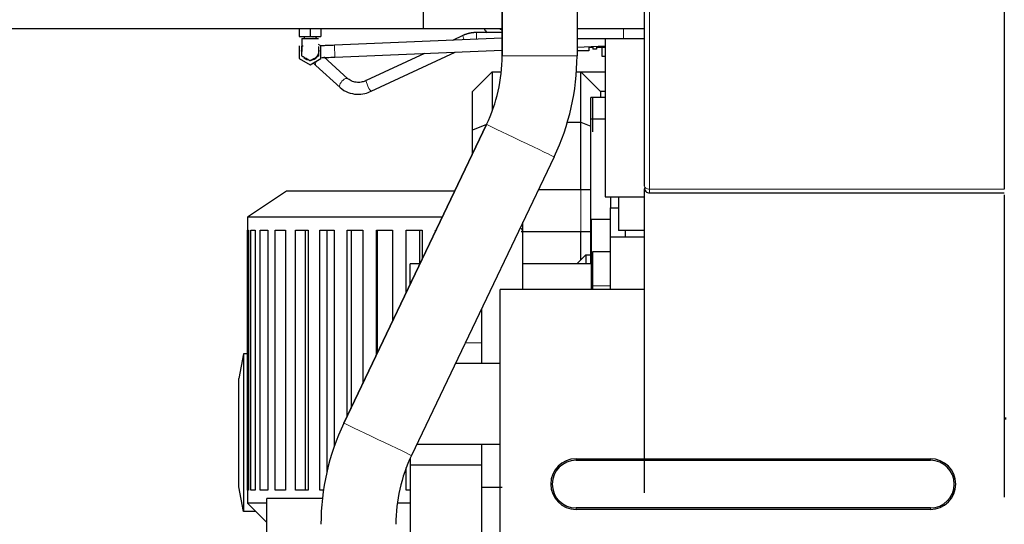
# Model space of a CAD drawing. Header units: inches. Extents: x 0 to 29700, y -16 to 21000.
# Tile 83 of 212: x 2081 to 3081, y 15321 to 15834. Entities that reach past the tile are written whole.
import ezdxf

# ---------------------------------------------------------------- set-up
doc = ezdxf.new("R2010")
doc.units = ezdxf.units.IN
doc.layers.add('254', color=7, linetype='Continuous', true_color=0xffffff)
doc.styles.add('latin_extended', font='simplex.shx')
doc.dimstyles.get("Standard").update_dxf_attribs({"dimtxt": 0.18, "dimasz": 0.18, "dimexe": 0.18, "dimexo": 0.0625, "dimgap": 0.09, "dimtad": 0, "dimtih": 1, "dimtoh": 1, "dimdec": 4, "dimzin": 0, "dimdsep": 46, "dimtxsty": 'Standard', "dimcen": 0.09, "dimadec": 0, "dimazin": 0, "dimtfac": 1, "dimtdec": 4, "dimtofl": 0, "dimtmove": 0, "dimatfit": 3, "dimfxl": 1, "dimtolj": 1, "dimtzin": 0, "dimarcsym": 0})

# ---------------------------------------------------------------- blocks, each defined once
blk = doc.blocks.new('_U1')
at = {"layer": '254', "color": 3, "linetype": 'Continuous', "lineweight": 13, "transparency": 16777216}
for p, q in [((1173.1, 16341.6), (1173.1, 12903.6)), ((3081.1, 13418.6), (3081.1, 12903.6)), ((2906.1, 12953.6), (1348.1, 12953.6))]:
    blk.add_line(p, q, dxfattribs=at)
at = {"layer": '254', "color": 3, "transparency": 16777216}
for points in [[(1348.1, 12982.8), (1348.1, 12924.4), (1173.1, 12953.6)], [(2906.1, 12924.4), (2906.1, 12982.8), (3081.1, 12953.6)]]:
    blk.add_solid(points, dxfattribs=at)
at = {"layer": 'Defpoints', "color": 0, "transparency": 16777216}
for p in [(1173.1, 16391.6), (3081.1, 13468.6), (1173.1, 12953.6)]:
    blk.add_point(p, dxfattribs=at)
at = {"layer": '254', "color": 2, "lineweight": 13, "transparency": 16777216, "insert": (1835.4, 13216.1), "char_height": 175, "attachment_point": 1, "style": 'latin_extended'}
blk.add_mtext('\\A1;1908', dxfattribs=at)

msp = doc.modelspace()

# ---------------------------------------------------------------- linework, layer by layer
at = {"layer": '254', "color": 2, "linetype": 'Continuous', "lineweight": 25}
for p, q in [((2491.085, 15824.612), (2491.085, 16650.612)), ((2571.043, 15981.612), (2571.043, 15796.949)), ((2571.054, 15796.949), (2571.054, 15981.612)), ((2647.126, 15981.612), (2647.126, 15796.949)), ((2715.585, 15664.704), (2715.585, 15961.934)), ((3081.085, 15960.496), (3081.085, 15661.606)), ((1779.085, 15824.612), (2491.085, 15824.612)), ((2365.085, 15824.612), (2365.085, 15816.612)), ((2376.085, 15824.612), (2376.085, 15816.612)), ((2387.085, 15824.612), (2387.085, 15816.612)), ((2491.085, 15824.612), (2571.042, 15824.612)), ((2571.043, 15820.612), (2544.944, 15820.612)), ((2647.127, 15824.612), (2715.583, 15824.612)), ((2365.085, 15816.612), (2376.085, 15816.612)), ((2367.585, 15814.612), (2367.587, 15814.612)), ((2370.085, 15816.612), (2370.085, 15814.612)), ((2376.085, 15816.612), (2387.085, 15816.612)), ((2382.085, 15814.612), (2382.085, 15816.612)), ((2571.039, 15814.692), (2400.815, 15807.641)), ((2531.301, 15817.603), (2520.568, 15812.601)), ((2647.127, 15814.612), (2694.426, 15814.612)), ((2675.768, 15814.611), (2675.768, 15653.642)), ((2694.426, 15814.612), (2715.586, 15814.612)), ((2365.085, 15806.963), (2365.085, 15794.261)), ((2387.085, 15806.963), (2384.584, 15808.406)), ((2387.085, 15794.261), (2387.085, 15806.963)), ((2400.815, 15807.64), (2400.815, 15807.641)), ((2401.311, 15795.651), (2571.041, 15802.682)), ((2438.144, 15760.943), (2523.463, 15800.711)), ((2647.124, 15805.833), (2675.767, 15807.019)), ((2659.085, 15801.91), (2647.126, 15801.91)), ((2659.085, 15806.328), (2659.085, 15801.91)), ((2659.085, 15805.612), (2663.085, 15805.612)), ((2663.085, 15806.494), (2663.085, 15803.642)), ((2666.96, 15803.642), (2663.085, 15803.642)), ((2666.96, 15806.655), (2666.96, 15803.642)), ((2666.96, 15805.612), (2672.585, 15805.612)), ((2672.585, 15805.374), (2672.585, 15806.888)), ((2672.585, 15796.136), (2672.585, 15805.374)), ((2675.768, 15805.374), (2672.585, 15805.374)), ((2365.085, 15794.261), (2376.085, 15787.91)), ((2376.085, 15787.91), (2387.085, 15794.261)), ((2414.517, 15773.712), (2390.007, 15796.044)), ((2492.288, 15799.419), (2433.074, 15771.82)), ((2675.768, 15796.136), (2672.585, 15796.136)), ((2381.925, 15787.173), (2406.436, 15764.842)), ((2561.084, 15780.752), (2541.084, 15760.752)), ((2561.084, 15780.752), (2570.232, 15780.752)), ((2561.084, 15780.752), (2561.084, 15741.033)), ((2646.573, 15780.752), (2651.085, 15780.752)), ((2651.085, 15780.752), (2675.768, 15780.752)), ((2671.085, 15760.752), (2651.085, 15780.752)), ((2651.085, 15729.727), (2651.085, 15780.752)), ((2541.084, 15721.443), (2541.084, 15760.752)), ((2675.768, 15760.752), (2671.085, 15760.752)), ((2671.085, 15760.752), (2671.085, 15754.711)), ((2661.085, 15732.712), (2661.085, 15754.712)), ((2675.767, 15754.712), (2661.085, 15754.712)), ((2663.085, 15719.612), (2663.085, 15754.612)), ((2661.085, 15601.712), (2661.085, 15732.712)), ((2675.767, 15732.712), (2661.085, 15732.712)), ((2555.211, 15727.108), (2410.31, 15423.919)), ((2410.321, 15423.919), (2555.222, 15727.108)), ((2555.322, 15727.34), (2541.084, 15721.443)), ((2541.084, 15697.549), (2541.084, 15721.443)), ((2637.437, 15729.727), (2651.085, 15729.727)), ((2651.085, 15660.711), (2651.085, 15729.727)), ((2651.085, 15729.727), (2661.085, 15725.585)), ((2623.859, 15694.304), (2478.958, 15391.115)), ((2715.585, 15353.11), (2715.585, 15661.754)), ((2352.08, 15659.387), (2312.48, 15632.987)), ((2522.844, 15659.387), (2352.08, 15659.387)), ((2675.768, 15653.642), (2715.586, 15653.642)), ((2681.085, 15653.644), (2681.085, 15642.612)), ((2689.085, 15653.642), (2689.085, 15619.641)), ((2720.585, 15657.804), (3081.085, 15657.804)), ((3081.085, 15655.794), (3081.085, 15348.961)), ((2681.085, 15612.662), (2681.085, 15642.612)), ((2681.085, 15642.612), (2689.087, 15642.612)), ((2312.48, 15632.987), (2312.48, 15342.587)), ((2510.216, 15632.987), (2312.48, 15632.987)), ((2681.085, 15630.812), (2661.585, 15630.812)), ((2661.585, 15630.812), (2661.585, 15559.817)), ((2312.482, 15355.787), (2312.482, 15619.787)), ((2312.482, 15619.787), (2313.498, 15619.787)), ((2313.498, 15619.787), (2313.498, 15355.787)), ((2315.822, 15355.787), (2315.822, 15619.787)), ((2315.822, 15619.787), (2320.219, 15619.787)), ((2320.219, 15619.787), (2320.219, 15355.787)), ((2325.362, 15355.787), (2325.362, 15619.787)), ((2325.362, 15619.787), (2332.947, 15619.787)), ((2332.947, 15619.787), (2332.947, 15355.787)), ((2340.685, 15355.787), (2340.685, 15619.787)), ((2340.685, 15619.787), (2351.127, 15619.787)), ((2351.127, 15619.787), (2351.127, 15355.787)), ((2361.122, 15355.787), (2361.122, 15619.787)), ((2361.122, 15619.787), (2373.963, 15619.787)), ((2371.091, 15619.787), (2371.091, 15355.787)), ((2373.963, 15619.787), (2373.963, 15355.787)), ((2385.778, 15355.787), (2385.778, 15619.787)), ((2385.778, 15619.787), (2400.459, 15619.787)), ((2392.969, 15619.787), (2392.969, 15374.065)), ((2400.459, 15619.787), (2400.459, 15400.06)), ((2413.577, 15430.754), (2413.577, 15619.787)), ((2413.577, 15619.787), (2429.455, 15619.787)), ((2417.676, 15619.787), (2417.676, 15439.334)), ((2429.455, 15619.787), (2429.455, 15463.977)), ((2443.303, 15492.951), (2443.303, 15619.787)), ((2443.303, 15619.787), (2459.684, 15619.787)), ((2444.132, 15619.787), (2444.132, 15494.684)), ((2459.684, 15619.787), (2459.684, 15527.226)), ((2473.657, 15556.464), (2473.657, 15619.787)), ((2473.657, 15619.787), (2489.827, 15619.787)), ((2487.373, 15585.809), (2487.373, 15619.787)), ((2489.827, 15619.787), (2489.827, 15590.297)), ((2503.314, 15618.516), (2503.314, 15619.787)), ((2651.085, 15589.811), (2651.085, 15618.713)), ((2715.587, 15612.662), (2681.085, 15612.662)), ((2681.085, 15559.802), (2681.085, 15612.662)), ((2715.586, 15619.641), (2689.085, 15619.641)), ((2696.085, 15619.641), (2696.085, 15612.662)), ((2661.085, 15585.812), (2661.085, 15601.712)), ((2661.585, 15601.712), (2661.085, 15601.712)), ((2656.084, 15594.811), (2647.085, 15585.812)), ((2656.084, 15594.811), (2661.085, 15594.811)), ((2656.084, 15594.811), (2656.084, 15585.809)), ((2663.085, 15563.312), (2663.085, 15598.312)), ((2663.085, 15598.312), (2681.085, 15598.312)), ((2487.683, 15585.812), (2477.585, 15585.812)), ((2477.585, 15564.683), (2477.585, 15585.812)), ((2661.585, 15585.812), (2592.085, 15585.812)), ((2663.085, 15559.806), (2663.085, 15563.312)), ((2569.085, 15428.181), (2569.085, 15559.807)), ((2715.582, 15559.807), (2569.085, 15559.807)), ((2308.48, 15494.387), (2303.53, 15469.387)), ((2312.481, 15494.387), (2308.48, 15494.387)), ((2308.48, 15494.387), (2308.48, 15334.387)), ((2569.085, 15484.543), (2523.609, 15484.543)), ((2303.53, 15359.387), (2303.53, 15469.387)), ((2569.085, 15082.109), (2569.085, 15428.181)), ((3083.085, 15428.181), (3081.077, 15428.181)), ((3081.08, 15429.222), (3083.085, 15429.222)), ((2484.42, 15402.543), (2569.085, 15402.543)), ((2477.585, 15388.168), (2477.585, 15381.483)), ((2550.084, 15381.481), (2477.585, 15381.481)), ((2477.585, 15381.481), (2477.585, 15167.495)), ((2646.085, 15387.781), (3006.085, 15387.781)), ((2646.085, 15386.281), (3006.085, 15386.281)), ((2473.657, 15355.787), (2473.657, 15378.726)), ((2308.48, 15334.387), (2303.53, 15359.387)), ((2313.498, 15355.787), (2312.482, 15355.787)), ((2320.219, 15355.787), (2315.822, 15355.787)), ((2332.947, 15355.787), (2325.362, 15355.787)), ((2351.127, 15355.787), (2340.685, 15355.787)), ((2373.963, 15355.787), (2361.122, 15355.787)), ((2389.558, 15355.787), (2385.778, 15355.787)), ((2477.585, 15355.787), (2473.657, 15355.787)), ((2312.48, 15342.587), (2332.084, 15322.982)), ((2332.08, 15342.587), (2312.48, 15342.587)), ((2388.503, 15347.612), (2332.085, 15347.612)), ((2332.085, 15233.612), (2332.085, 15347.612)), ((2477.574, 15342.587), (2464.52, 15342.587)), ((2320.68, 15334.387), (2308.48, 15334.387)), ((3006.085, 15337.938), (2646.085, 15337.938)), ((3006.085, 15336.438), (2646.085, 15336.438))]:
    msp.add_line(p, q, dxfattribs=at)
at = {"layer": '254', "color": 110, "linetype": 'Continuous', "lineweight": 13}
for p, q in [((2720.585, 15960.496), (2720.585, 15661.606)), ((2544.944, 15820.612), (2544.944, 15813.611)), ((2694.426, 15824.612), (2694.426, 15814.612)), ((2401.311, 15795.651), (2400.815, 15807.64)), ((2647.126, 15796.949), (2571.054, 15796.949)), ((3081.085, 15661.606), (2720.585, 15661.606)), ((2681.085, 15563.312), (2663.085, 15563.312)), ((2533.66, 15505.577), (2550.084, 15505.577)), ((2646.085, 15386.281), (2646.085, 15387.781)), ((3006.085, 15386.281), (3006.085, 15387.781)), ((2646.085, 15337.938), (2646.085, 15336.438)), ((3006.085, 15337.938), (3006.085, 15336.438))]:
    msp.add_line(p, q, dxfattribs=at)
at = {"layer": '254', "color": 2, "linetype": 'Continuous', "lineweight": 25}
for centre, radius, start, end in [((2376.085, 15801.612), 9, 160.8075, 195.575625), ((2376.085, 15801.612), 9, 270, 15.62625), ((2376.085, 15801.612), 9, 223.936875, 270), ((2646.085, 15362.109), 25.672, 90, 270), ((2646.085, 15362.109), 24.172, 90, 270), ((3006.085, 15362.109), 25.672, 270, 90), ((3006.085, 15362.109), 24.172, 270, 90)]:
    msp.add_arc(centre, radius, start, end, dxfattribs=at)
at = {"layer": '254', "color": 110, "linetype": 'Continuous', "lineweight": 13}
for centre, major_axis, ratio, start_param, end_param in [((2533.836, 15812.165), (-2.535, 5.438), 0.1518423, 0, 1.32928639), ((2385.966, 15791.609), (4.041, 4.435), 0.46528538, 1.97213479, 3.14159265), ((2410.476, 15769.277), (4.041, 4.435), 0.46528538, 0, 3.14591235), ((2435.609, 15766.382), (-2.535, 5.438), 0.1518423, 0, 3.14159265), ((2589.535, 15710.706), (34.331, -16.407), 0.00234351, 0.02138074, 3.11040492), ((2720.585, 15664.704), (5, 0), 0.61961812, 3.14159265, 4.71238898), ((2444.634, 15407.517), (34.331, -16.407), 0.00234351, 0.02138074, 3.11040492)]:
    msp.add_ellipse(centre, major_axis=major_axis, ratio=ratio, start_param=start_param, end_param=end_param, dxfattribs=at)
at = {"layer": '254', "color": 2, "linetype": 'Continuous', "lineweight": 25}
for centre, major_axis, ratio, start_param, end_param in [((2409.082, 15796.949), (0, -161.963), 0.99998523, 1.12496079, 1.57079633), ((2409.093, 15796.949), (0, 161.963), 0.99998523, 4.26655345, 4.71238898), ((2409.093, 15796.949), (0, -238.037), 0.99998523, 1.12496079, 1.57079633), ((2720.585, 15662.804), (-5, 0), 0.99999985, 6.28307061, 7.85780114), ((2625.076, 15321.275), (0, 238.037), 0.99998523, 1.12496079, 1.57079633), ((2625.087, 15321.275), (0, -238.037), 0.99998523, 4.26655345, 4.71238898), ((2625.087, 15321.275), (0, 161.963), 0.99998523, 1.12496079, 1.57079633)]:
    msp.add_ellipse(centre, major_axis=major_axis, ratio=ratio, start_param=start_param, end_param=end_param, dxfattribs=at)
for points, degree in [([(2544.944, 15820.612), (2537.778, 15820.518), (2531.3, 15817.603)], 2), ([(2379.074, 15789.771), (2379.959, 15788.965), (2380.91, 15788.098), (2381.933, 15787.166)], 3), ([(2661.084, 15660.712), (2656.069, 15660.712), (2651.053, 15660.712)], 2), ([(2651.053, 15618.712), (2656.069, 15618.712), (2661.084, 15618.712)], 2)]:
    msp.add_open_spline(points, degree=degree, dxfattribs=at)
for points, degree, knots in [([(2552.781, 15824.569), (2552.853, 15824.433), (2553.675, 15822.922), (2554.611, 15821.494), (2555.55, 15820.276)], 3, [0, 0, 0, 0, 0.08926365, 1, 1, 1, 1]), ([(2570.989, 15822.834), (2570.508, 15823.044), (2569.596, 15823.509), (2568.714, 15824.091), (2568.3, 15824.396)], 3, [0, 0, 0, 0, 0.52119616, 1, 1, 1, 1]), ([(2367.587, 15814.612), (2367.59, 15814.612), (2375.532, 15814.612), (2375.553, 15814.612), (2375.867, 15814.612), (2376.022, 15814.612), (2376.078, 15814.612), (2376.116, 15814.612), (2376.21, 15814.612), (2376.35, 15814.612), (2376.58, 15814.612), (2377.147, 15814.612), (2377.187, 15814.612), (2383.484, 15814.612), (2383.522, 15814.612), (2384.092, 15814.612), (2384.319, 15814.612), (2384.457, 15814.612), (2384.554, 15814.612), (2384.588, 15814.612), (2384.581, 15814.612), (2384.588, 15814.612), (2384.584, 15814.612), (2384.585, 15814.612)], 2, [0, 0, 0, 0.25, 0.3125, 0.3125, 0.328125, 0.33203125, 0.33398438, 0.3359375, 0.34375, 0.34375, 0.375, 0.375, 0.5, 0.625, 0.625, 0.65625, 0.65625, 0.6640625, 0.66601562, 0.66796875, 0.671875, 0.6875, 1, 1, 1]), ([(2367.585, 15814.612), (2367.585, 15811.711), (2367.585, 15807.589), (2367.585, 15803.328), (2367.585, 15801.903), (2367.585, 15801.643), (2367.585, 15801.443), (2367.585, 15801.307), (2367.585, 15801.219), (2367.585, 15801.202), (2367.585, 15801.2), (2367.585, 15801.2)], 3, [0, 0, 0, 0, 0.64223377, 0.91396261, 0.94281158, 0.9592729, 0.97108394, 0.98976314, 0.99607017, 0.9984313, 1, 1, 1, 1]), ([(2384.585, 15802.284), (2384.585, 15799.16), (2384.585, 15799.158), (2384.585, 15797.346), (2384.585, 15797.318), (2384.588, 15796.954), (2384.581, 15796.778), (2384.588, 15796.709), (2384.555, 15796.685), (2384.457, 15796.633), (2384.319, 15796.551), (2384.092, 15796.416), (2383.522, 15796.091), (2383.482, 15796.068), (2377.185, 15792.432), (2377.147, 15792.41), (2376.581, 15792.079), (2376.35, 15791.95), (2376.21, 15791.872), (2376.116, 15791.813), (2376.078, 15791.796), (2376.022, 15791.836), (2375.867, 15791.918), (2375.553, 15792.103), (2375.532, 15792.116), (2367.59, 15796.701), (2367.587, 15796.706)], 2, [0, 0, 0, 0.17843389, 0.17843389, 0.24689773, 0.24689773, 0.26401369, 0.26829268, 0.27043218, 0.27257167, 0.28112965, 0.28112965, 0.31536157, 0.31536157, 0.45228926, 0.58921694, 0.58921694, 0.62344887, 0.62344887, 0.63200685, 0.63414634, 0.63628584, 0.64056483, 0.65768079, 0.65768079, 0.72614463, 1, 1, 1]), ([(2367.587, 15796.706), (2367.585, 15796.71), (2367.585, 15805.881), (2367.584, 15805.906), (2367.581, 15806.27), (2367.588, 15806.445), (2367.581, 15806.514), (2367.614, 15806.538), (2367.712, 15806.59), (2367.85, 15806.672), (2368.077, 15806.807), (2368.647, 15807.133), (2368.656, 15807.138), (2368.825, 15807.236)], 2, [0, 0, 0, 0.61977068, 0.77471336, 0.77471336, 0.81344902, 0.82313294, 0.8279749, 0.83281686, 0.85218469, 0.85218469, 0.92965603, 0.92965603, 1, 1, 1]), ([(2384.585, 15806.519), (2384.585, 15806.519), (2384.585, 15806.519), (2384.585, 15806.518), (2384.585, 15806.518), (2384.585, 15806.517), (2384.585, 15806.517), (2384.585, 15806.485), (2384.585, 15806.352), (2384.585, 15805.878), (2384.585, 15805.028), (2384.585, 15803.028), (2384.585, 15802.224), (2384.585, 15801.847), (2384.585, 15801.791)], 3, [0, 0, 0, 0, 0.15718727, 0.21848497, 0.26445825, 0.27978267, 0.2951071, 0.34108037, 0.40237807, 0.52497347, 0.64756887, 0.89275967, 0.95405737, 1, 1, 1, 1]), ([(2400.815, 15807.641), (2398.89, 15807.562), (2395.298, 15807.411), (2390.575, 15807.22), (2387.862, 15807.096), (2386.744, 15807.045)], 3, [0, 0, 0, 0, 0.38445911, 0.73547247, 1, 1, 1, 1]), ([(2386.772, 15795.057), (2388.638, 15795.129), (2393.278, 15795.319), (2398.352, 15795.528), (2401.311, 15795.651)], 3, [0, 0, 0, 0, 0.45639985, 1, 1, 1, 1]), ([(2433.063, 15771.814), (2431.689, 15771.172), (2428.755, 15770.144), (2423.918, 15769.695), (2418.784, 15770.687), (2415.881, 15772.464), (2414.51, 15773.719)], 3, [0, 0, 0, 0, 0.20342457, 0.4352516, 0.70087802, 1, 1, 1, 1]), ([(2406.443, 15764.835), (2408.974, 15762.598), (2414.198, 15759.407), (2423.13, 15757.566), (2431.227, 15758.339), (2435.99, 15759.955), (2438.155, 15760.949)], 3, [0, 0, 0, 0, 0.29854843, 0.56533896, 0.80029068, 1, 1, 1, 1]), ([(2651.053, 15660.712), (2646.75, 15660.712), (2638.634, 15660.712), (2623.917, 15660.712), (2613.791, 15660.712), (2607.855, 15660.712), (2607.773, 15660.712)], 3, [0, 0, 0, 0, 0.28500323, 0.54257432, 0.99370952, 1, 1, 1, 1]), ([(2592.085, 15616.208), (2592.085, 15618.268), (2592.085, 15622.515), (2592.085, 15626.228), (2592.085, 15628.048)], 3, [0, 0, 0, 0, 0.45538984, 1, 1, 1, 1]), ([(2590.415, 15618.712), (2593.285, 15618.712), (2600.545, 15618.712), (2614.495, 15618.712), (2628.839, 15618.712), (2641.24, 15618.712), (2647.728, 15618.712), (2651.053, 15618.712)], 3, [0, 0, 0, 0, 0.19743083, 0.44765891, 0.71276418, 0.85353623, 1, 1, 1, 1]), ([(2592.085, 15559.805), (2592.085, 15561.874), (2592.085, 15569.528), (2592.085, 15582.767), (2592.085, 15599.499), (2592.085, 15610.646), (2592.085, 15616.208)], 3, [0, 0, 0, 0, 0.11005579, 0.40710891, 0.70416203, 1, 1, 1, 1]), ([(2550.085, 15539.939), (2550.085, 15538.58), (2550.085, 15530.52), (2550.085, 15516.875), (2550.085, 15499.769), (2550.085, 15489.364), (2550.085, 15484.545)], 3, [0, 0, 0, 0, 0.07357713, 0.43652864, 0.73898823, 1, 1, 1, 1]), ([(2550.085, 15402.941), (2550.085, 15401.016), (2550.085, 15393.957), (2550.085, 15381.941), (2550.085, 15368.715), (2550.085, 15361.42), (2550.085, 15358.611)], 3, [0, 0, 0, 0, 0.14968114, 0.53330934, 0.82157548, 1, 1, 1, 1]), ([(2550.085, 15358.611), (2550.085, 15353.247), (2550.085, 15342.501), (2550.085, 15326.376), (2550.085, 15310.234), (2550.085, 15294.093), (2550.084, 15277.936), (2550.085, 15267.159), (2550.085, 15261.763)], 3, [0, 0, 0, 0, 0.1661811, 0.33284708, 0.4995125, 0.66617792, 0.83284392, 1, 1, 1, 1])]:
    msp.add_open_spline(points, degree=degree, knots=knots, dxfattribs=at)
at = {"layer": '254', "color": 110, "linetype": 'Continuous', "lineweight": 13}
for points, knots in [([(2367.587, 15814.612), (2367.587, 15812.886), (2367.587, 15809.435), (2367.587, 15805.552), (2367.587, 15803.071), (2367.587, 15802.204), (2367.587, 15801.699), (2367.587, 15801.351), (2367.587, 15800.92), (2367.587, 15799.561), (2367.587, 15798.422), (2367.587, 15797.298), (2367.587, 15796.902), (2367.587, 15796.743), (2367.587, 15796.71), (2367.587, 15796.704), (2367.587, 15796.705), (2367.587, 15796.707), (2367.587, 15796.706), (2367.587, 15796.706), (2367.587, 15796.706)], [0, 0, 0, 0, 0.14485736, 0.28971472, 0.32592906, 0.35308982, 0.3621434, 0.37119699, 0.39835774, 0.43457209, 0.57942945, 0.65185813, 0.72428681, 0.76050115, 0.7876619, 0.79671549, 0.80576907, 0.83292983, 0.86914417, 1, 1, 1, 1]), ([(2720.585, 15661.606), (2720.585, 15661.603), (2720.585, 15661.6), (2720.585, 15661.593), (2720.585, 15661.584), (2720.585, 15661.562), (2720.585, 15661.517), (2720.585, 15661.429), (2720.585, 15661.256), (2720.585, 15660.918), (2720.585, 15660.282), (2720.585, 15659.804), (2720.585, 15659.478), (2720.585, 15659.443), (2720.585, 15659.372), (2720.585, 15659.337), (2720.585, 15659.235), (2720.585, 15659.169), (2720.585, 15658.978), (2720.585, 15658.742), (2720.585, 15658.442), (2720.585, 15658.279), (2720.585, 15658.17), (2720.585, 15658.137), (2720.585, 15658.089), (2720.585, 15658.074), (2720.585, 15658.045), (2720.585, 15658.031), (2720.585, 15657.965), (2720.585, 15657.921), (2720.585, 15657.855), (2720.585, 15657.816), (2720.585, 15657.804), (2720.585, 15657.804)], [0, 0, 0, 0, 0.00133817, 0.00133817, 0.00267634, 0.00535267, 0.01070534, 0.02141068, 0.04282137, 0.08564274, 0.17128547, 0.34257094, 0.34257094, 0.36398162, 0.36398162, 0.38539231, 0.38539231, 0.42821368, 0.42821368, 0.51385641, 0.59949915, 0.68514188, 0.68514188, 0.72796325, 0.72796325, 0.74937393, 0.74937393, 0.77078462, 0.77078462, 0.85642735, 0.85642735, 0.94207009, 1, 1, 1, 1])]:
    msp.add_open_spline(points, degree=3, knots=knots, dxfattribs=at)
msp.add_rational_spline([(2651.066, 15639.603), (2651.066, 15647.028), (2651.064, 15656.91), (2651.058, 15660.673), (2651.053, 15660.712), (2651.053, 15660.712), (2651.053, 15660.712), (2651.053, 15660.712)], [1.01661171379, 1.01661171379, 0.958470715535, 1.01661171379, 1.01661171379, 1.01661119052, 1.01661014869, 1.01660859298], degree=4, knots=[0, 0, 0, 0, 0, 0.99700897, 0.99700897, 0.99700897, 1, 1, 1, 1, 1], dxfattribs=at)
for points, weights in [([(2651.053, 15618.712), (2651.058, 15618.718), (2651.064, 15622.424), (2651.066, 15632.21), (2651.066, 15639.603)], [1.0166054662, 1.0158767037, 0.958963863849, 1.01661171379, 1.01661171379]), ([(2592.084, 15616.135), (2592.094, 15617.51), (2591.864, 15618.967), (2591.332, 15620.44), (2590.5, 15621.868)], [1.01661171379, 1.01661171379, 1.01261877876, 1.00777210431, 1.00356555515])]:
    msp.add_rational_spline(points, weights, degree=4, dxfattribs=at)
at = {"layer": '254', "color": 2, "linetype": 'Continuous', "lineweight": 25}
msp.add_rational_spline([(2571.083, 15358.604), (2563.666, 15358.604), (2553.857, 15358.606), (2550.123, 15358.609), (2550.085, 15358.611), (2550.085, 15358.611), (2550.085, 15358.611), (2550.085, 15358.611)], [1.01660700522, 1.01597326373, 0.958898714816, 1.01661171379, 1.01661171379, 1.01661119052, 1.01661014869, 1.01660859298], degree=4, knots=[0, 0, 0, 0, 0, 0.99699794, 0.99699794, 0.99699794, 1, 1, 1, 1, 1], dxfattribs=at)

# ---------------------------------------------------------------- dimensions: what is measured, and where the dimension line sits
at = {"layer": '254', "color": 2, "linetype": 'Continuous', "lineweight": 13}
dim = msp.add_linear_dim(base=(1173.105, 12953.612), p1=(3081.085, 13468.612), p2=(1173.105, 16391.612), dimstyle='Standard', override={"dimscale": 50, "dimtxt": 3.5, "dimasz": 3.5, "dimexe": 1, "dimexo": 1, "dimgap": 1.75, "dimtad": 1, "dimtih": 1, "dimtoh": 0, "dimdec": 0, "dimlfac": 1, "dimzin": 8, "dimdsep": 46, "dimlunit": 2, "dimtxsty": 'latin_extended', "dimsah": 1, "dimse1": 0, "dimse2": 0, "dimsd1": 0, "dimsd2": 0, "dimclrd": 3, "dimclre": 3, "dimclrt": 2, "dimtol": 0, "dimtm": -0.1, "dimtfac": 0.714286, "dimtdec": 3, "dimtofl": 1, "dimtmove": 0, "dimtzin": 8, "dimlwd": 13, "dimlwe": 13}, dxfattribs=at)
dim.commit()
dim.dimension.update_dxf_attribs({"geometry": '_U1', "text_midpoint": (2127.095, 12953.612), "dimtype": 160})

doc.saveas('drawing.dxf')
